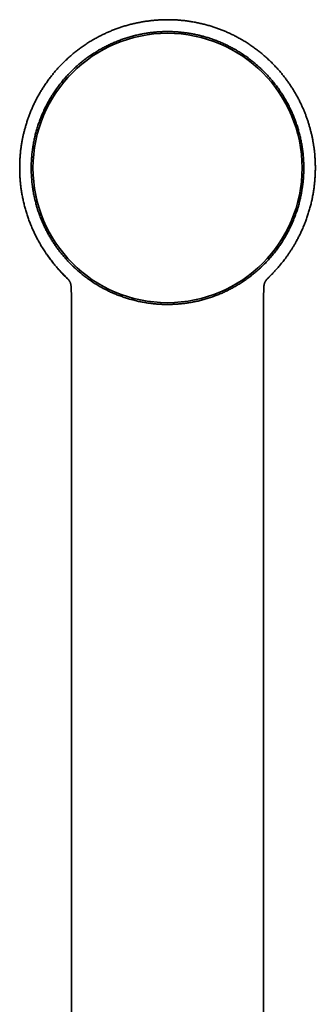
# Model space of a CAD drawing. Header units: millimetres. Extents: x 8 to 756, y 12 to 1057.
# Tile 27 of 28: x 447 to 482, y 939 to 1057. Entities that reach past the tile are written whole.
import ezdxf

# ---------------------------------------------------------------- set-up
doc = ezdxf.new("R2010")
doc.units = ezdxf.units.MM

msp = doc.modelspace()

# ---------------------------------------------------------------- linework, layer by layer
at = {"color": 7, "linetype": 'Continuous', "lineweight": 35}
for p, q in [((476.57, 1026.01), (476.62, 1026.06)), ((452.93, 1025.13), (452.93, 1025.09)), ((476.12, 1025.14), (476.12, 1025.16)), ((476.12, 1025.09), (476.12, 1025.12)), ((452.98, 1021.78), (452.98, 1021.78)), ((476.07, 1021.78), (476.07, 1021.78))]:
    msp.add_line(p, q, dxfattribs=at)
msp.add_circle((464.53, 1039.26), 16.17, dxfattribs=at)
for points, knots in [([(464.53, 1057.06), (464.35, 1057.06), (464, 1057.06), (463.48, 1057.03), (462.96, 1057), (462.44, 1056.94), (461.93, 1056.87), (461.44, 1056.79), (460.95, 1056.7), (460.46, 1056.6), (459.99, 1056.48), (459.51, 1056.35), (459.05, 1056.2), (458.59, 1056.05), (458.14, 1055.88), (457.7, 1055.71), (457.28, 1055.52), (456.86, 1055.33), (456.46, 1055.14), (456.03, 1054.91), (455.57, 1054.65), (455.08, 1054.36), (454.62, 1054.05), (454.16, 1053.74), (453.72, 1053.41), (453.3, 1053.08), (452.9, 1052.74), (452.51, 1052.39), (452.14, 1052.04), (451.78, 1051.69), (451.44, 1051.33), (451.11, 1050.96), (450.8, 1050.59), (450.5, 1050.21), (450.19, 1049.81), (449.9, 1049.39), (449.62, 1048.97), (449.35, 1048.56), (449.11, 1048.14), (448.88, 1047.73), (448.66, 1047.31), (448.45, 1046.88), (448.25, 1046.44), (448.06, 1046), (447.9, 1045.57), (447.74, 1045.14), (447.6, 1044.7), (447.47, 1044.27), (447.35, 1043.85), (447.24, 1043.43), (447.15, 1043.03), (447.07, 1042.61), (446.99, 1042.17), (446.92, 1041.7), (446.86, 1041.23), (446.82, 1040.75), (446.78, 1040.26), (446.76, 1039.77), (446.76, 1039.27), (446.76, 1038.76), (446.78, 1038.26), (446.82, 1037.76), (446.87, 1037.25), (446.93, 1036.75), (447.01, 1036.24), (447.11, 1035.72), (447.22, 1035.21), (447.34, 1034.69), (447.49, 1034.17), (447.65, 1033.65), (447.82, 1033.14), (448.01, 1032.63), (448.22, 1032.13), (448.44, 1031.64), (448.67, 1031.16), (448.91, 1030.69), (449.13, 1030.29), (449.32, 1029.96), (449.48, 1029.69), (449.65, 1029.43), (449.82, 1029.17), (450, 1028.9), (450.19, 1028.63), (450.38, 1028.38), (450.56, 1028.14), (450.74, 1027.92), (450.91, 1027.7), (451.09, 1027.49), (451.27, 1027.28), (451.44, 1027.09), (451.59, 1026.92), (451.74, 1026.76), (451.87, 1026.62), (452, 1026.49), (452.11, 1026.38), (452.19, 1026.3), (452.26, 1026.24), (452.3, 1026.2), (452.33, 1026.16), (452.36, 1026.13), (452.39, 1026.1), (452.41, 1026.08), (452.42, 1026.06), (452.43, 1026.06)], [0, 0, 0, 0, 0.012335, 0.024605, 0.036801, 0.04892, 0.060955, 0.072687, 0.084328, 0.095873, 0.107318, 0.118864, 0.130299, 0.141619, 0.152822, 0.163904, 0.17466, 0.185295, 0.195816, 0.206231, 0.219608, 0.232829, 0.245907, 0.258838, 0.271605, 0.28419, 0.296577, 0.308751, 0.320702, 0.332469, 0.344071, 0.355504, 0.366765, 0.377851, 0.390056, 0.402034, 0.413783, 0.425299, 0.43658, 0.447625, 0.458432, 0.470043, 0.481367, 0.492425, 0.503224, 0.513759, 0.524644, 0.535229, 0.545511, 0.555488, 0.565159, 0.574528, 0.585506, 0.596569, 0.607716, 0.618944, 0.630457, 0.64205, 0.653731, 0.6655, 0.67736, 0.689097, 0.700922, 0.712836, 0.724841, 0.737157, 0.749569, 0.762078, 0.774685, 0.787391, 0.799966, 0.812611, 0.825322, 0.838105, 0.850323, 0.862615, 0.874985, 0.882313, 0.88967, 0.896894, 0.903881, 0.911891, 0.919568, 0.92691, 0.933919, 0.940592, 0.946931, 0.953727, 0.960085, 0.965999, 0.971469, 0.976495, 0.981075, 0.98521, 0.988901, 0.992147, 0.993603, 0.994948, 0.996188, 0.997098, 0.998045, 0.999062, 1, 1, 1, 1]), ([(476.62, 1026.06), (476.63, 1026.06), (476.64, 1026.08), (476.66, 1026.1), (476.69, 1026.13), (476.72, 1026.16), (476.76, 1026.2), (476.8, 1026.23), (476.84, 1026.27), (476.88, 1026.32), (476.93, 1026.37), (477, 1026.44), (477.09, 1026.52), (477.19, 1026.63), (477.3, 1026.75), (477.44, 1026.9), (477.59, 1027.06), (477.74, 1027.23), (477.91, 1027.42), (478.08, 1027.62), (478.25, 1027.83), (478.42, 1028.05), (478.6, 1028.29), (478.79, 1028.54), (478.98, 1028.8), (479.17, 1029.08), (479.37, 1029.38), (479.56, 1029.69), (479.76, 1030.01), (479.96, 1030.37), (480.18, 1030.76), (480.4, 1031.19), (480.62, 1031.65), (480.84, 1032.14), (481.05, 1032.65), (481.24, 1033.17), (481.41, 1033.68), (481.57, 1034.2), (481.71, 1034.71), (481.84, 1035.22), (481.95, 1035.73), (482.04, 1036.24), (482.12, 1036.76), (482.18, 1037.27), (482.23, 1037.78), (482.27, 1038.29), (482.29, 1038.8), (482.3, 1039.29), (482.29, 1039.78), (482.27, 1040.27), (482.24, 1040.73), (482.2, 1041.16), (482.15, 1041.56), (482.09, 1041.96), (482.03, 1042.35), (481.96, 1042.75), (481.88, 1043.14), (481.78, 1043.53), (481.68, 1043.92), (481.57, 1044.32), (481.45, 1044.73), (481.31, 1045.13), (481.17, 1045.53), (481.02, 1045.92), (480.86, 1046.31), (480.68, 1046.71), (480.49, 1047.12), (480.28, 1047.53), (480.07, 1047.92), (479.84, 1048.32), (479.61, 1048.7), (479.37, 1049.08), (479.11, 1049.46), (478.83, 1049.84), (478.55, 1050.22), (478.25, 1050.59), (477.94, 1050.96), (477.61, 1051.33), (477.27, 1051.69), (476.92, 1052.04), (476.54, 1052.39), (476.16, 1052.74), (475.75, 1053.08), (475.33, 1053.41), (474.89, 1053.74), (474.44, 1054.05), (473.97, 1054.36), (473.48, 1054.65), (473.02, 1054.91), (472.58, 1055.14), (472.17, 1055.34), (471.75, 1055.54), (471.32, 1055.72), (470.88, 1055.89), (470.44, 1056.06), (469.99, 1056.21), (469.53, 1056.35), (469.06, 1056.48), (468.58, 1056.6), (468.09, 1056.7), (467.59, 1056.8), (467.08, 1056.88), (466.58, 1056.95), (466.07, 1057), (465.56, 1057.04), (465.04, 1057.06), (464.7, 1057.06), (464.53, 1057.06)], [0, 0, 0, 0, 0.000943, 0.001959, 0.002906, 0.004009, 0.005146, 0.006373, 0.007691, 0.009102, 0.010605, 0.013152, 0.015927, 0.018929, 0.023226, 0.027916, 0.033001, 0.038478, 0.044349, 0.050609, 0.056863, 0.063458, 0.070393, 0.077668, 0.085282, 0.093235, 0.101529, 0.110162, 0.118986, 0.127771, 0.139212, 0.150587, 0.161898, 0.174913, 0.187853, 0.200725, 0.213523, 0.226222, 0.238597, 0.250878, 0.263066, 0.275162, 0.287384, 0.299512, 0.311548, 0.323492, 0.335346, 0.3469, 0.358367, 0.369751, 0.381058, 0.39059, 0.400064, 0.409478, 0.418832, 0.428125, 0.437575, 0.446767, 0.456232, 0.465967, 0.475972, 0.486243, 0.49581, 0.505594, 0.515594, 0.525808, 0.536256, 0.546943, 0.557869, 0.568093, 0.578516, 0.589135, 0.599948, 0.610955, 0.622151, 0.633237, 0.644498, 0.65593, 0.667532, 0.6793, 0.69125, 0.703425, 0.715811, 0.728396, 0.741163, 0.754094, 0.767172, 0.780393, 0.79377, 0.804375, 0.815091, 0.825925, 0.836884, 0.847975, 0.858985, 0.870108, 0.881341, 0.892682, 0.904336, 0.916094, 0.927951, 0.939902, 0.951943, 0.96385, 0.975833, 0.987884, 1, 1, 1, 1]), ([(464.53, 1055.64), (464.34, 1055.64), (463.98, 1055.63), (463.44, 1055.61), (462.89, 1055.56), (462.35, 1055.5), (461.81, 1055.42), (461.26, 1055.31), (460.72, 1055.19), (460.17, 1055.05), (459.63, 1054.9), (459.11, 1054.72), (458.59, 1054.53), (458.09, 1054.32), (457.59, 1054.1), (457.1, 1053.86), (456.61, 1053.61), (456.13, 1053.33), (455.66, 1053.03), (455.19, 1052.72), (454.73, 1052.4), (454.29, 1052.06), (453.87, 1051.71), (453.46, 1051.34), (453.07, 1050.97), (452.68, 1050.58), (452.31, 1050.18), (451.95, 1049.76), (451.6, 1049.32), (451.26, 1048.87), (450.94, 1048.41), (450.64, 1047.95), (450.35, 1047.48), (450.09, 1047), (449.84, 1046.52), (449.6, 1046.02), (449.38, 1045.52), (449.18, 1045), (448.99, 1044.48), (448.82, 1043.94), (448.67, 1043.4), (448.54, 1042.86), (448.43, 1042.32), (448.34, 1041.79), (448.26, 1041.25), (448.21, 1040.7), (448.17, 1040.16), (448.14, 1039.6), (448.14, 1039.04), (448.16, 1038.48), (448.2, 1037.92), (448.25, 1037.37), (448.32, 1036.82), (448.41, 1036.29), (448.52, 1035.75), (448.65, 1035.22), (448.79, 1034.69), (448.95, 1034.16), (449.14, 1033.63), (449.34, 1033.11), (449.56, 1032.59), (449.78, 1032.11), (450.01, 1031.66), (450.23, 1031.25), (450.47, 1030.85), (450.71, 1030.45), (450.97, 1030.06), (451.24, 1029.67), (451.52, 1029.3), (451.82, 1028.92), (452.13, 1028.55), (452.46, 1028.18), (452.8, 1027.82), (453.16, 1027.46), (453.55, 1027.1), (453.96, 1026.74), (454.38, 1026.4), (454.81, 1026.07), (455.26, 1025.75), (455.72, 1025.44), (456.2, 1025.15), (456.68, 1024.87), (457.18, 1024.61), (457.68, 1024.37), (458.18, 1024.15), (458.69, 1023.95), (459.2, 1023.77), (459.72, 1023.6), (460.24, 1023.45), (460.78, 1023.31), (461.33, 1023.19), (461.88, 1023.09), (462.43, 1023.01), (462.97, 1022.95), (463.5, 1022.91), (464.01, 1022.88), (464.35, 1022.88), (464.53, 1022.88)], [0, 0, 0, 0, 0.010578, 0.021166, 0.031756, 0.042343, 0.052921, 0.063807, 0.074702, 0.0856, 0.096495, 0.107381, 0.117959, 0.128547, 0.139137, 0.149724, 0.160302, 0.171188, 0.182083, 0.192981, 0.203877, 0.214762, 0.225341, 0.235928, 0.246518, 0.257105, 0.267683, 0.278569, 0.289464, 0.300362, 0.311257, 0.322143, 0.332721, 0.343309, 0.353899, 0.364486, 0.375064, 0.38595, 0.396845, 0.407743, 0.418639, 0.429524, 0.440102, 0.45069, 0.46128, 0.471867, 0.482445, 0.493331, 0.504226, 0.515124, 0.526019, 0.536905, 0.547483, 0.558071, 0.568661, 0.579248, 0.589827, 0.600712, 0.611607, 0.622506, 0.633401, 0.644286, 0.653395, 0.662507, 0.67162, 0.680729, 0.689837, 0.69895, 0.708062, 0.717171, 0.726784, 0.736401, 0.746018, 0.755631, 0.766195, 0.776768, 0.787344, 0.797917, 0.808482, 0.819355, 0.830237, 0.841123, 0.852006, 0.862879, 0.873443, 0.884015, 0.89459, 0.905162, 0.915726, 0.926597, 0.937477, 0.948361, 0.959242, 0.970112, 0.980074, 0.990038, 1, 1, 1, 1]), ([(464.53, 1022.88), (464.71, 1022.88), (465.07, 1022.89), (465.61, 1022.91), (466.16, 1022.96), (466.7, 1023.02), (467.24, 1023.1), (467.79, 1023.2), (468.33, 1023.32), (468.88, 1023.46), (469.41, 1023.62), (469.94, 1023.8), (470.45, 1023.99), (470.96, 1024.19), (471.46, 1024.41), (471.94, 1024.65), (472.43, 1024.91), (472.91, 1025.18), (473.39, 1025.48), (473.85, 1025.79), (474.31, 1026.12), (474.74, 1026.45), (475.15, 1026.78), (475.53, 1027.12), (475.91, 1027.48), (476.29, 1027.85), (476.66, 1028.25), (477.02, 1028.66), (477.37, 1029.08), (477.7, 1029.52), (478.02, 1029.97), (478.33, 1030.44), (478.63, 1030.92), (478.9, 1031.4), (479.16, 1031.89), (479.4, 1032.39), (479.62, 1032.89), (479.82, 1033.39), (480.01, 1033.91), (480.18, 1034.43), (480.34, 1034.96), (480.47, 1035.51), (480.59, 1036.05), (480.69, 1036.6), (480.77, 1037.15), (480.84, 1037.7), (480.88, 1038.24), (480.9, 1038.79), (480.91, 1039.33), (480.9, 1039.88), (480.87, 1040.44), (480.82, 1041), (480.75, 1041.55), (480.66, 1042.11), (480.56, 1042.65), (480.43, 1043.19), (480.29, 1043.71), (480.14, 1044.24), (479.96, 1044.75), (479.77, 1045.27), (479.56, 1045.78), (479.33, 1046.29), (479.08, 1046.79), (478.81, 1047.29), (478.53, 1047.77), (478.24, 1048.23), (477.93, 1048.68), (477.61, 1049.12), (477.27, 1049.55), (476.92, 1049.97), (476.55, 1050.39), (476.16, 1050.79), (475.76, 1051.18), (475.35, 1051.56), (474.92, 1051.92), (474.49, 1052.26), (474.06, 1052.59), (473.61, 1052.9), (473.15, 1053.19), (472.68, 1053.47), (472.19, 1053.74), (471.69, 1053.99), (471.18, 1054.23), (470.67, 1054.45), (470.17, 1054.64), (469.7, 1054.8), (469.25, 1054.95), (468.8, 1055.07), (468.35, 1055.19), (467.89, 1055.29), (467.43, 1055.38), (466.97, 1055.46), (466.49, 1055.52), (466.01, 1055.57), (465.52, 1055.61), (465.02, 1055.64), (464.69, 1055.64), (464.53, 1055.64)], [0, 0, 0, 0, 0.010569, 0.021146, 0.031727, 0.042304, 0.052873, 0.063749, 0.074634, 0.085523, 0.096408, 0.107284, 0.117853, 0.12843, 0.139011, 0.149589, 0.160157, 0.171032, 0.181916, 0.192804, 0.203688, 0.214563, 0.224497, 0.234434, 0.244369, 0.254946, 0.265533, 0.276122, 0.286708, 0.297286, 0.30817, 0.319064, 0.329962, 0.340856, 0.35174, 0.362318, 0.372904, 0.383493, 0.394079, 0.404657, 0.415541, 0.426435, 0.437332, 0.448226, 0.459111, 0.469689, 0.480276, 0.490866, 0.501453, 0.512032, 0.522917, 0.533812, 0.544711, 0.555606, 0.566491, 0.577069, 0.587657, 0.598247, 0.608834, 0.619412, 0.630298, 0.641193, 0.652092, 0.662987, 0.673872, 0.684451, 0.695038, 0.705628, 0.716215, 0.726794, 0.737679, 0.748574, 0.759473, 0.770368, 0.781253, 0.791832, 0.802419, 0.813009, 0.823596, 0.834175, 0.84506, 0.855955, 0.866854, 0.877749, 0.888634, 0.897745, 0.906859, 0.915973, 0.925083, 0.934193, 0.943307, 0.952421, 0.961532, 0.971147, 0.980766, 0.990385, 1, 1, 1, 1]), ([(452.48, 1026.01), (452.41, 1026.08), (452.25, 1026.23), (452.02, 1026.46), (451.78, 1026.7), (451.54, 1026.97), (451.3, 1027.24), (451.06, 1027.52), (450.83, 1027.79), (450.63, 1028.05), (450.44, 1028.3), (450.26, 1028.54), (450.1, 1028.77), (449.99, 1028.91), (449.94, 1028.99), (449.93, 1029.01), (449.91, 1029.03), (449.9, 1029.05), (449.89, 1029.07), (449.88, 1029.09), (449.85, 1029.12), (449.84, 1029.15), (449.83, 1029.17)], [0, 0, 0, 0, 0.071435, 0.153803, 0.238553, 0.320384, 0.414438, 0.503805, 0.588327, 0.667862, 0.742289, 0.81813, 0.887536, 0.943205, 0.949135, 0.954999, 0.960799, 0.966534, 0.972204, 0.977809, 0.983349, 1, 1, 1, 1]), ([(452.48, 1026.01), (452.48, 1026.01), (452.48, 1026), (452.49, 1025.99), (452.5, 1025.98), (452.52, 1025.97), (452.52, 1025.96), (452.53, 1025.95), (452.54, 1025.95), (452.55, 1025.94), (452.56, 1025.93), (452.56, 1025.93), (452.57, 1025.92), (452.57, 1025.91), (452.59, 1025.9), (452.61, 1025.87), (452.63, 1025.85), (452.64, 1025.83), (452.65, 1025.82), (452.67, 1025.8), (452.68, 1025.78), (452.69, 1025.77), (452.7, 1025.75), (452.72, 1025.73), (452.73, 1025.71), (452.74, 1025.69), (452.75, 1025.67), (452.76, 1025.65), (452.77, 1025.64), (452.78, 1025.63), (452.79, 1025.61), (452.79, 1025.6), (452.8, 1025.59), (452.8, 1025.58), (452.81, 1025.57), (452.81, 1025.56), (452.82, 1025.55), (452.82, 1025.54), (452.83, 1025.53), (452.83, 1025.52), (452.84, 1025.51), (452.84, 1025.5), (452.85, 1025.49), (452.85, 1025.48), (452.85, 1025.46), (452.86, 1025.45), (452.86, 1025.44), (452.87, 1025.42), (452.87, 1025.41), (452.88, 1025.39), (452.88, 1025.38), (452.89, 1025.36), (452.89, 1025.35), (452.89, 1025.34), (452.9, 1025.33), (452.9, 1025.31), (452.9, 1025.3), (452.91, 1025.29), (452.91, 1025.28), (452.91, 1025.27), (452.91, 1025.26), (452.91, 1025.25), (452.91, 1025.24), (452.92, 1025.24), (452.92, 1025.23), (452.92, 1025.22), (452.92, 1025.22), (452.92, 1025.21), (452.92, 1025.2), (452.92, 1025.19), (452.92, 1025.18), (452.93, 1025.16), (452.93, 1025.16), (452.93, 1025.16)], [0, 0, 0, 0, 0.006559, 0.02154, 0.035705, 0.049052, 0.061582, 0.073295, 0.08419, 0.093461, 0.102044, 0.109941, 0.117152, 0.123676, 0.129514, 0.188458, 0.206269, 0.22468, 0.243691, 0.263301, 0.283523, 0.304392, 0.32591, 0.348077, 0.370847, 0.393782, 0.416777, 0.439832, 0.455098, 0.469768, 0.483843, 0.497322, 0.510205, 0.522493, 0.534268, 0.546504, 0.55854, 0.570375, 0.58201, 0.593444, 0.604885, 0.616448, 0.628844, 0.642074, 0.656138, 0.671036, 0.686752, 0.703021, 0.719743, 0.73692, 0.754551, 0.768722, 0.783174, 0.797844, 0.812011, 0.825474, 0.838983, 0.8517, 0.863624, 0.874756, 0.885096, 0.894643, 0.901588, 0.908383, 0.915697, 0.923546, 0.931931, 0.940852, 0.952265, 0.964449, 0.977405, 0.991132, 1, 1, 1, 1]), ([(452.93, 1025.17), (452.93, 1025.16), (452.93, 1025.16), (452.93, 1025.15), (452.93, 1025.15), (452.93, 1025.14), (452.93, 1025.14), (452.93, 1025.14)], [0, 0, 0, 0, 0.232729, 0.411572, 0.614842, 0.898842, 1, 1, 1, 1]), ([(452.93, 1025.14), (452.93, 1025.15), (452.93, 1025.15), (452.93, 1025.15), (452.93, 1025.16)], [0, 0, 0, 0, 0.662711, 1, 1, 1, 1]), ([(452.93, 1025.07), (452.93, 1025.05), (452.93, 1024.99), (452.94, 1024.89), (452.95, 1024.78), (452.95, 1024.69), (452.95, 1024.63), (452.96, 1024.58), (452.96, 1024.54), (452.96, 1024.51), (452.96, 1024.48), (452.96, 1024.47), (452.96, 1024.46), (452.96, 1024.45), (452.96, 1024.42), (452.96, 1024.39), (452.97, 1024.34), (452.97, 1024.27), (452.97, 1024.18), (452.97, 1024.07), (452.97, 1023.94), (452.98, 1023.79), (452.98, 1023.61), (452.98, 1023.42), (452.98, 1023.21), (452.98, 1022.98), (452.98, 1022.73), (452.98, 1022.46), (452.98, 1022.17), (452.98, 1021.95), (452.98, 1021.81), (452.98, 1021.78)], [0, 0, 0, 0, 0.016938, 0.056538, 0.097812, 0.117836, 0.137194, 0.153375, 0.166257, 0.175836, 0.182379, 0.185252, 0.187898, 0.192376, 0.198687, 0.206832, 0.223336, 0.244367, 0.269927, 0.304471, 0.344866, 0.391116, 0.443224, 0.501193, 0.565028, 0.63473, 0.710301, 0.791744, 0.879059, 0.972246, 1, 1, 1, 1]), ([(476.07, 1021.78), (476.07, 1021.8), (476.07, 1021.91), (476.07, 1022.12), (476.07, 1022.38), (476.07, 1022.63), (476.07, 1022.86), (476.07, 1023.07), (476.07, 1023.28), (476.07, 1023.47), (476.07, 1023.65), (476.08, 1023.81), (476.08, 1023.96), (476.08, 1024.08), (476.08, 1024.18), (476.08, 1024.26), (476.09, 1024.32), (476.09, 1024.37), (476.09, 1024.4), (476.09, 1024.41), (476.09, 1024.43), (476.09, 1024.46), (476.09, 1024.5), (476.09, 1024.54), (476.1, 1024.58), (476.1, 1024.65), (476.1, 1024.74), (476.11, 1024.86), (476.12, 1024.97), (476.12, 1025.04), (476.12, 1025.07)], [0, 0, 0, 0, 0.0180604, 0.1026022, 0.1823101, 0.2571846, 0.3272254, 0.3924324, 0.4528064, 0.5136372, 0.5686237, 0.6177682, 0.6610738, 0.6985436, 0.7286489, 0.7535246, 0.7731716, 0.784476, 0.7928404, 0.7982665, 0.8022134, 0.8103492, 0.8232382, 0.8346634, 0.8487699, 0.8655524, 0.8956882, 0.9316712, 0.9733408, 1, 1, 1, 1]), ([(476.12, 1025.16), (476.13, 1025.16), (476.13, 1025.17), (476.13, 1025.18), (476.13, 1025.19), (476.13, 1025.2), (476.13, 1025.21), (476.13, 1025.21), (476.13, 1025.22), (476.13, 1025.23), (476.14, 1025.24), (476.14, 1025.24), (476.14, 1025.25), (476.14, 1025.26), (476.14, 1025.26), (476.14, 1025.27), (476.14, 1025.28), (476.15, 1025.3), (476.15, 1025.31), (476.15, 1025.32), (476.16, 1025.33), (476.16, 1025.34), (476.16, 1025.35), (476.16, 1025.36), (476.17, 1025.37), (476.17, 1025.38), (476.17, 1025.4), (476.18, 1025.41), (476.18, 1025.42), (476.19, 1025.43), (476.19, 1025.44), (476.19, 1025.46), (476.2, 1025.47), (476.2, 1025.48), (476.21, 1025.49), (476.21, 1025.5), (476.22, 1025.51), (476.22, 1025.52), (476.22, 1025.53), (476.23, 1025.54), (476.23, 1025.55), (476.24, 1025.56), (476.24, 1025.57), (476.25, 1025.58), (476.25, 1025.59), (476.26, 1025.6), (476.27, 1025.62), (476.27, 1025.63), (476.28, 1025.64), (476.29, 1025.66), (476.3, 1025.68), (476.31, 1025.69), (476.32, 1025.71), (476.33, 1025.73), (476.35, 1025.75), (476.36, 1025.76), (476.37, 1025.78), (476.38, 1025.8), (476.4, 1025.82), (476.41, 1025.83), (476.42, 1025.85), (476.43, 1025.86), (476.45, 1025.87), (476.46, 1025.89), (476.47, 1025.9), (476.47, 1025.91), (476.48, 1025.91), (476.48, 1025.92), (476.49, 1025.92), (476.49, 1025.93), (476.5, 1025.93), (476.5, 1025.94), (476.51, 1025.95), (476.52, 1025.95), (476.53, 1025.96), (476.54, 1025.97), (476.55, 1025.98), (476.56, 1025.99), (476.57, 1026), (476.57, 1026.01), (476.58, 1026.01)], [0, 0, 0, 0, 0.010761, 0.024549, 0.037547, 0.049753, 0.058789, 0.067337, 0.075397, 0.082968, 0.090052, 0.096647, 0.103144, 0.110083, 0.120029, 0.130768, 0.142299, 0.154622, 0.167738, 0.181646, 0.19313, 0.205103, 0.21734, 0.229395, 0.241255, 0.25292, 0.267485, 0.281734, 0.295669, 0.309287, 0.322573, 0.335333, 0.349628, 0.363119, 0.375806, 0.387688, 0.398983, 0.409698, 0.420549, 0.431579, 0.442789, 0.454177, 0.465744, 0.478219, 0.491278, 0.505004, 0.519397, 0.534458, 0.550185, 0.569457, 0.588806, 0.608114, 0.627379, 0.650179, 0.672397, 0.693965, 0.714884, 0.735155, 0.754813, 0.77387, 0.792327, 0.810184, 0.827728, 0.845271, 0.862813, 0.867999, 0.873265, 0.879067, 0.88548, 0.892503, 0.899994, 0.908074, 0.916743, 0.926, 0.937789, 0.950411, 0.963869, 0.97816, 0.993287, 1, 1, 1, 1]), ([(476.12, 1025.13), (476.12, 1025.13), (476.12, 1025.14), (476.13, 1025.16), (476.13, 1025.16), (476.13, 1025.17)], [0, 0, 0, 0, 0.358548, 0.699331, 1, 1, 1, 1]), ([(452.98, 1021.78), (452.98, 1021.57), (452.98, 1021.11), (452.97, 1020.42), (452.97, 1019.72), (452.98, 1019.05), (452.98, 1018.39), (452.98, 1017.77), (452.98, 1017.18), (452.98, 1016.63), (452.98, 1016.09), (452.98, 1015.57), (452.98, 1015.07), (452.98, 1014.61), (452.98, 1014.18), (452.98, 1013.79), (452.98, 1013.41), (452.98, 1013.03), (452.98, 1012.66), (452.98, 1012.29), (452.98, 1011.7), (452.98, 1010.91), (452.98, 1009.79), (452.98, 1008.56), (452.98, 1007.23), (452.98, 1005.91), (452.98, 1004.61), (452.98, 1003.3), (452.98, 997.78), (452.98, 984.37), (452.98, 960.82), (452.98, 939.31), (452.98, 925.71), (452.98, 922.29), (452.98, 921.07), (452.98, 919.85), (452.98, 918.66), (452.98, 917.55), (452.98, 916.55), (452.98, 915.84), (452.98, 915.34), (452.98, 915.05), (452.98, 914.76), (452.98, 914.45), (452.98, 914.11), (452.98, 913.75), (452.98, 913.36), (452.98, 912.94), (452.98, 912.52), (452.98, 912.07), (452.98, 911.61), (452.98, 911.13), (452.98, 910.63), (452.98, 910.12), (452.98, 909.59), (452.98, 909.04), (452.98, 908.47), (452.98, 907.89), (452.98, 907.29), (452.98, 906.67), (452.98, 906.03), (452.98, 905.36), (452.98, 904.65), (452.98, 903.93), (452.98, 903.19), (452.98, 902.67), (452.98, 902.4), (452.98, 902.38)], [0, 0, 0, 0, 0.0054295, 0.0114383, 0.0172827, 0.0229627, 0.0284784, 0.0338297, 0.0385906, 0.0432135, 0.0476982, 0.0520449, 0.0562534, 0.0603238, 0.0637028, 0.0669803, 0.0701567, 0.0732855, 0.076405, 0.0795154, 0.0826164, 0.0910967, 0.0995069, 0.1107731, 0.1219112, 0.1329213, 0.1438421, 0.1547599, 0.1656778, 0.2826627, 0.4915846, 0.7575053, 0.8230301, 0.8333259, 0.8435597, 0.8536949, 0.8637317, 0.87367, 0.8813927, 0.8890549, 0.8914506, 0.8938428, 0.8963127, 0.8988983, 0.9015996, 0.9047511, 0.9080469, 0.9114868, 0.9150709, 0.9187991, 0.9226716, 0.9266882, 0.930849, 0.935154, 0.9396031, 0.9441964, 0.9489339, 0.9538156, 0.9588415, 0.9640115, 0.9693257, 0.9750476, 0.9809278, 0.9869662, 0.9931628, 0.9995177, 1, 1, 1, 1]), ([(476.07, 902.38), (476.07, 902.4), (476.07, 902.66), (476.07, 903.17), (476.07, 903.9), (476.07, 904.62), (476.07, 905.31), (476.07, 905.98), (476.07, 906.62), (476.07, 907.25), (476.07, 907.87), (476.07, 908.47), (476.07, 909.05), (476.07, 909.62), (476.07, 910.17), (476.07, 910.7), (476.07, 911.21), (476.07, 911.71), (476.07, 912.18), (476.07, 912.64), (476.07, 913.08), (476.07, 913.5), (476.07, 913.9), (476.07, 914.28), (476.07, 914.64), (476.07, 914.96), (476.07, 915.27), (476.07, 915.58), (476.07, 915.88), (476.07, 916.19), (476.07, 916.81), (476.07, 917.74), (476.07, 919.01), (476.07, 920.28), (476.07, 921.57), (476.07, 922.87), (476.07, 928.39), (476.07, 941.8), (476.07, 965.35), (476.07, 986.86), (476.08, 1000.46), (476.08, 1003.89), (476.08, 1005.12), (476.08, 1006.35), (476.08, 1007.59), (476.08, 1008.82), (476.08, 1010.04), (476.08, 1011.24), (476.08, 1012.17), (476.07, 1012.85), (476.07, 1013.26), (476.07, 1013.68), (476.07, 1014.11), (476.07, 1014.55), (476.07, 1015.01), (476.07, 1015.48), (476.07, 1015.97), (476.07, 1016.47), (476.07, 1016.99), (476.07, 1017.52), (476.08, 1018.07), (476.08, 1018.63), (476.08, 1019.22), (476.08, 1019.85), (476.08, 1020.52), (476.08, 1021.17), (476.07, 1021.59), (476.07, 1021.78)], [0, 0, 0, 0, 0.0004012, 0.006679, 0.0128026, 0.0187718, 0.0245868, 0.0301478, 0.03556, 0.0408233, 0.0459378, 0.0510033, 0.0559139, 0.0606695, 0.0652701, 0.0697158, 0.0740065, 0.0781423, 0.0821232, 0.085949, 0.08962, 0.0931359, 0.096497, 0.099703, 0.1027542, 0.1054149, 0.1079637, 0.1105031, 0.1130493, 0.1156022, 0.1181619, 0.128619, 0.1391869, 0.1498657, 0.1606551, 0.1715499, 0.1824707, 0.2994788, 0.5084154, 0.774312, 0.8398218, 0.8501158, 0.8604097, 0.8707231, 0.8811407, 0.8916721, 0.9016042, 0.9116354, 0.9217657, 0.9251993, 0.9286441, 0.9321185, 0.9357059, 0.9394167, 0.9432509, 0.9472083, 0.9512891, 0.9554932, 0.9598206, 0.9642713, 0.9688453, 0.9735427, 0.9783633, 0.9838085, 0.9894028, 0.9951465, 1, 1, 1, 1])]:
    msp.add_open_spline(points, degree=3, knots=knots, dxfattribs=at)

doc.saveas('drawing.dxf')
